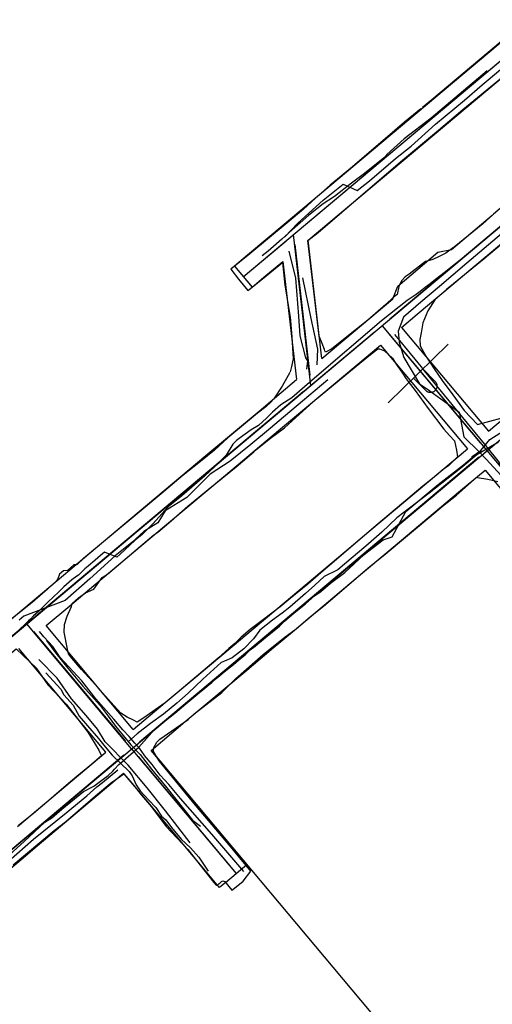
# Model space of a CAD drawing. Header units: inches. Extents: x 1 to 626000, y 0 to 7596230.
# Tile 36 of 68: x 620323 to 620416, y 7595198 to 7595391. Entities that reach past the tile are written whole.
import ezdxf

# ---------------------------------------------------------------- set-up
doc = ezdxf.new("R2010")
doc.units = ezdxf.units.IN
doc.header["$MEASUREMENT"] = 0

msp = doc.modelspace()

# ---------------------------------------------------------------- linework, layer by layer
for points in [[(620395.17, 7595433.1), (620395.37, 7595432.82), (620396.68, 7595431.24), (620399.66, 7595426.8), (620402.07, 7595423.41), (620402.14, 7595423.45), (620405.88, 7595417.36), (620410.58, 7595410.41), (620410.94, 7595410.02), (620411.78, 7595408.74), (620412.31, 7595408.13), (620413.46, 7595406.51), (620417.12, 7595401.12), (620417.68, 7595400.33), (620417.69, 7595400.33), (620422.21, 7595394.08), (620422.49, 7595392.48), (620421.9, 7595390.74), (620416.47, 7595386.03), (620403.78, 7595375.38), (620401.93, 7595373.85)], [(620226.57, 7595148.8), (620535.55, 7595407.99)], [(620366.73, 7595340.64), (620427.45, 7595391.58)], [(620423.72, 7595391.98), (620374.75, 7595350.9)], [(620378.16, 7595350.23), (620425.92, 7595390.3)], [(620380.04, 7595319.3), (620460.62, 7595386.9)], [(620405.06, 7595369.43), (620409.84, 7595373.45), (620425.76, 7595386.53), (620427.14, 7595387.29), (620429.23, 7595384.48), (620431.62, 7595381.11), (620434.2, 7595377.06), (620436.42, 7595373.73)], [(620401.64, 7595373.6), (620398.43, 7595370.96), (620394.14, 7595367.34), (620387.82, 7595361.92), (620383.79, 7595358.61), (620380.94, 7595356.09), (620378.58, 7595353.93), (620375.77, 7595351.55), (620368.01, 7595345.15), (620364.28, 7595342.1), (620365.8, 7595340.2), (620367.64, 7595337.97), (620367.84, 7595338.1), (620371.24, 7595340.83), (620374.44, 7595343.45), (620374.89, 7595339.02), (620375.96, 7595332.74), (620376.26, 7595328.86), (620376.52, 7595324.53), (620376.19, 7595323.01), (620375.96, 7595321.97), (620375.95, 7595321.95)], [(620436.42, 7595373.73), (620436.79, 7595373.2), (620435.94, 7595371.13), (620435.23, 7595369.7), (620434.42, 7595368.75), (620431.53, 7595366.2), (620429.81, 7595364.89), (620420.63, 7595357.01), (620415.86, 7595352.91), (620413.79, 7595351.05), (620408.17, 7595346.46)], [(620382.79, 7595326.08), (620382.68, 7595326.33), (620382.24, 7595327.53), (620381.65, 7595328.98), (620379.45, 7595347.74), (620381.44, 7595349.32), (620390.72, 7595357.29), (620398.04, 7595363.55), (620405.06, 7595369.43)], [(620440.24, 7595369.81), (620395.53, 7595332.3)], [(620441.92, 7595365.61), (620440.73, 7595365.71), (620439.89, 7595365.68), (620439.27, 7595365.42), (620435.67, 7595362.36), (620431.07, 7595358.5), (620429.8, 7595357.45), (620414.05, 7595344.14), (620411.62, 7595342.18)], [(620374.75, 7595350.9), (620367.55, 7595344.85)], [(620380.04, 7595319.3), (620376.63, 7595348.95)], [(620380.04, 7595319.3), (620376.63, 7595348.95)], [(620400.91, 7595333.29), (620419.07, 7595348.52)], [(620368.26, 7595341.93), (620375.1, 7595347.66)], [(620376.86, 7595346.96), (620379.81, 7595321.29)], [(620408.03, 7595346.36), (620406.53, 7595345.26), (620404.81, 7595344.41), (620403.76, 7595343.94), (620402.55, 7595343.62), (620399.29, 7595341.16), (620398.55, 7595340.62), (620397.82, 7595339.85), (620397.31, 7595338.73), (620396.94, 7595337.13), (620396.21, 7595336.56), (620394.77, 7595335.21)], [(620367.55, 7595344.85), (620364.99, 7595342.71)], [(620403.24, 7595324.08), (620404.37, 7595322.37), (620405.8, 7595320.28), (620407.88, 7595317.43), (620410.1, 7595314.36), (620412.77, 7595311.61), (620417.6, 7595312.95), (620417.63, 7595312.98), (620420.71, 7595315.69), (620423.22, 7595317.83), (620429.96, 7595323.26), (620438.87, 7595330.5), (620450.53, 7595340.27), (620453.58, 7595342.92), (620456.49, 7595345.14), (620456.51, 7595345.19)], [(620364.99, 7595342.71), (620368.46, 7595338.57)], [(620371.2, 7595340.87), (620374.52, 7595343.66)], [(620374.52, 7595343.66), (620377.19, 7595320.44)], [(620411.62, 7595342.18), (620408.02, 7595339.28), (620406.66, 7595338.13), (620404.33, 7595336.1), (620402.98, 7595333.93), (620402, 7595331.6), (620401.66, 7595329.6), (620401.41, 7595328.32), (620401.49, 7595327.07), (620402.59, 7595325.07), (620403.23, 7595324.1)], [(620368.46, 7595338.57), (620371.2, 7595340.87)], [(620414.9, 7595310.3), (620448.6, 7595338.57)], [(620394.77, 7595335.21), (620391.23, 7595332.09), (620386.43, 7595328.3)], [(620397.8, 7595330.68), (620400.91, 7595333.29)], [(620394, 7595331.02), (620414.57, 7595306.5)], [(620397.8, 7595330.68), (620414.9, 7595310.3)], [(620392.47, 7595329.73), (620325.78, 7595273.79)], [(620395.29, 7595329.48), (620413.28, 7595308.03)], [(620379.57, 7595315.39), (620393.67, 7595327.21)], [(620386.43, 7595328.3), (620384.11, 7595326.47), (620382.9, 7595325.84), (620382.79, 7595326.08)], [(620389.64, 7595323.7), (620392.04, 7595325.67), (620393.14, 7595326.5), (620393.47, 7595326.48), (620394.5, 7595326.11), (620396.04, 7595324.68), (620396.78, 7595323.46), (620397.91, 7595321.88), (620398.74, 7595320.63), (620399.14, 7595320.1)], [(620393.67, 7595327.21), (620410.76, 7595306.83)], [(620406.98, 7595327.39), (620395.21, 7595315.91)], [(620332.25, 7595267.55), (620331.54, 7595270.87), (620331.63, 7595272.35), (620332.14, 7595274.01), (620333.03, 7595275.88), (620333.14, 7595276.49), (620334.37, 7595277.58), (620335.75, 7595278.56), (620337.41, 7595279.32), (620339.06, 7595281.58), (620340.09, 7595282.28), (620349.19, 7595289.96), (620349.93, 7595290.53), (620352.58, 7595292.7), (620355.87, 7595295.62), (620359.82, 7595298.87), (620365.37, 7595303.33), (620368.79, 7595306.29), (620369.11, 7595306.61), (620372.07, 7595308.93), (620374.83, 7595310.98), (620377.7, 7595313.58), (620381.12, 7595316.69), (620389.64, 7595323.7)], [(620375.88, 7595321.82), (620374.37, 7595319.16), (620372.74, 7595316.67), (620372.71, 7595316.64), (620372.13, 7595316), (620371.2, 7595315.12), (620369.55, 7595313.85), (620367.17, 7595311.93), (620363.72, 7595308.99), (620361.08, 7595306.6), (620358.32, 7595304.4), (620354.96, 7595301.67), (620350.62, 7595298), (620335.35, 7595285.35), (620334.13, 7595284.12), (620333.48, 7595284.08), (620332.25, 7595282.99), (620331.41, 7595282.93), (620330.66, 7595282.27), (620330.33, 7595281.36), (620330.03, 7595280.93), (620328.28, 7595279.31), (620325.29, 7595276.69), (620317.08, 7595270.24)], [(620402.59, 7595318.29), (620400.18, 7595320.76)], [(620404.42, 7595320.07), (620402.01, 7595322.54)], [(620273.69, 7595230.1), (620380.04, 7595319.3)], [(620399.14, 7595320.1), (620400.5, 7595318.3), (620403.06, 7595314.76), (620406.12, 7595310.69), (620407.23, 7595309.49), (620408.22, 7595308.45), (620408.64, 7595306.63), (620408.83, 7595305.28), (620407.08, 7595303.61), (620405.78, 7595302.69), (620404.94, 7595301.89), (620402.03, 7595299.51), (620396.95, 7595295.29), (620392.82, 7595291.78), (620385.54, 7595285.54), (620381.95, 7595282.51), (620379.42, 7595280.26), (620375.96, 7595277.51), (620373.98, 7595275.84), (620370.72, 7595273.35), (620368.1, 7595271.42), (620366.33, 7595269.87), (620365.1, 7595268.66), (620363.91, 7595267.68), (620361.9, 7595265.85), (620360.95, 7595265.07), (620359.65, 7595263.94), (620355.88, 7595260.73), (620353.76, 7595258.98), (620351.38, 7595256.97), (620349.47, 7595255.61), (620347.2, 7595254.04), (620345.92, 7595253.17), (620345.19, 7595253.61), (620343.92, 7595254.2), (620342.69, 7595254.96), (620340.73, 7595257.13), (620338.59, 7595259.55), (620338.44, 7595259.73), (620334.98, 7595263.56), (620333.05, 7595265.75), (620332.45, 7595266.61), (620332.25, 7595267.55)], [(620380.04, 7595319.3), (620380.04, 7595319.3)], [(620404.42, 7595320.07), (620404.48, 7595320.01), (620404.53, 7595319.94), (620404.58, 7595319.86), (620404.63, 7595319.79), (620404.67, 7595319.71), (620404.7, 7595319.62), (620404.73, 7595319.54), (620404.75, 7595319.45), (620404.77, 7595319.37), (620404.78, 7595319.28), (620404.78, 7595319.19), (620404.78, 7595319.1), (620404.77, 7595319.01), (620404.75, 7595318.92), (620404.73, 7595318.84), (620404.7, 7595318.75), (620404.67, 7595318.67), (620404.63, 7595318.59), (620404.59, 7595318.51), (620404.54, 7595318.44), (620404.48, 7595318.37), (620404.43, 7595318.3), (620404.36, 7595318.24), (620404.29, 7595318.18), (620404.22, 7595318.13), (620404.15, 7595318.08), (620404.07, 7595318.04), (620403.99, 7595318), (620403.9, 7595317.97), (620403.82, 7595317.95), (620403.73, 7595317.93), (620403.64, 7595317.92), (620403.55, 7595317.91), (620403.47, 7595317.91), (620403.38, 7595317.91), (620403.29, 7595317.93), (620403.2, 7595317.94), (620403.12, 7595317.97), (620403.03, 7595318), (620402.95, 7595318.03), (620402.87, 7595318.08), (620402.8, 7595318.12), (620402.72, 7595318.17), (620402.66, 7595318.23), (620402.59, 7595318.29)], [(620378.5, 7595318.02), (619562.19, 7594633.25)], [(620373.67, 7595310.44), (620379.57, 7595315.39)], [(620363.25, 7595301.7), (620373.67, 7595310.44)], [(620413.03, 7595305.21), (620346.35, 7595249.27)], [(620405.57, 7595302.48), (620410.76, 7595306.83)], [(620414.57, 7595306.5), (620414.57, 7595306.5)], [(620414.57, 7595306.5), (620414.57, 7595306.5)], [(620414.57, 7595306.5), (620445.13, 7595270.07)], [(620348.48, 7595289.31), (620363.25, 7595301.7)], [(620391.42, 7595290.61), (620405.57, 7595302.48)], [(620409.43, 7595298.67), (620414.23, 7595302.7)], [(620414.23, 7595302.7), (620430.37, 7595283.46)], [(620321.56, 7595225.19), (620329.61, 7595231.9), (620331.85, 7595233.62), (620335.27, 7595236.65), (620337.69, 7595238.72), (620340.94, 7595241.39), (620341.73, 7595241.96), (620341.97, 7595242.13), (620343.28, 7595243.06), (620345.25, 7595240.75), (620346.75, 7595238.87), (620348.69, 7595236.56), (620351.59, 7595232.74), (620355.85, 7595228.22), (620360.97, 7595221.74), (620361.51, 7595221.16), (620361.62, 7595221.27), (620361.62, 7595221.27), (620361.79, 7595221.36), (620361.98, 7595221.5), (620362.19, 7595221.67), (620362.49, 7595221.9), (620362.72, 7595222.07), (620363.09, 7595221.94), (620363.89, 7595220.96), (620364.52, 7595220.21), (620364.67, 7595220.31), (620364.71, 7595220.34), (620366.69, 7595222.01), (620368.21, 7595223.94), (620363.91, 7595229.21), (620357.33, 7595236.88), (620350.22, 7595245.59), (620349.1, 7595247.46), (620349.19, 7595248.24), (620349.78, 7595249.29), (620350.37, 7595249.88), (620355.94, 7595253.7), (620357.07, 7595254.85), (620362.52, 7595259.03), (620365.23, 7595261.72), (620370.63, 7595266.5), (620372.69, 7595268.13), (620374.99, 7595269.98), (620377.12, 7595271.53), (620379.92, 7595273.96), (620382.49, 7595275.99), (620391.58, 7595283.78), (620394.24, 7595285.84), (620404.15, 7595294.19), (620405.86, 7595295.61), (620408.62, 7595297.79), (620412.62, 7595301.27), (620412.74, 7595301.25), (620414.74, 7595300.93), (620416.74, 7595300.47)], [(620394.93, 7595286.5), (620409.43, 7595298.67)], [(620337.38, 7595280), (620348.48, 7595289.31)], [(620390.15, 7595282.49), (620394.93, 7595286.5)], [(620376.79, 7595271.28), (620390.15, 7595282.49)], [(620332.7, 7595276.07), (620337.38, 7595280)], [(620328.05, 7595272.17), (620332.7, 7595276.07)], [(620368.67, 7595271.53), (620373.12, 7595275.26)], [(620344.81, 7595247.99), (620324.25, 7595272.5)], [(620324.26, 7595272.49), (620324.25, 7595272.5)], [(620324.26, 7595272.49), (620324.25, 7595272.5)], [(620324.25, 7595272.5), (620324.25, 7595272.5)], [(620325.53, 7595270.97), (620343.53, 7595249.52)], [(620345.15, 7595251.79), (620328.05, 7595272.17)], [(620372.21, 7595267.44), (620376.79, 7595271.28)], [(620280.37, 7595229.37), (620280.37, 7595229.37), (620278.3, 7595230.62), (620281.13, 7595232.95), (620284.06, 7595235.5), (620286.82, 7595237.74), (620290.67, 7595240.65), (620295.26, 7595244.79), (620297.12, 7595246.41), (620300.98, 7595249.67), (620301.85, 7595250.41), (620303.14, 7595251.45), (620307.03, 7595254.55), (620311.03, 7595257.92), (620316.2, 7595262.5), (620321.27, 7595266.89), (620322.14, 7595267.61), (620326.12, 7595263.8), (620326.16, 7595263.74)], [(620339.78, 7595247.29), (620322.69, 7595267.67)], [(620367.42, 7595263.42), (620372.21, 7595267.44)], [(620326.16, 7595263.74), (620328.34, 7595260.56), (620331.93, 7595256.76), (620333.83, 7595254.3), (620336.22, 7595251.21), (620338.4, 7595247.68), (620338.92, 7595246.58), (620336.93, 7595244.9), (620334.07, 7595242.56), (620331.94, 7595240.79), (620329.53, 7595238.64), (620327.7, 7595237.1), (620325.52, 7595235.3), (620322.62, 7595232.94)], [(620361.25, 7595258.26), (620367.42, 7595263.42)], [(620355.35, 7595253.3), (620361.25, 7595258.25)], [(620348.62, 7595247.65), (620355.35, 7595253.3)], [(620365.38, 7595223.47), (620344.8, 7595248)], [(620344.81, 7595247.99), (620344.81, 7595247.99)], [(620344.81, 7595247.99), (620344.81, 7595247.99)], [(620344.81, 7595247.99), (620344.81, 7595247.99)], [(620348.62, 7595247.65), (620486.56, 7595083.22)], [(620357.27, 7595237.33), (620348.62, 7595247.65)], [(620343.28, 7595246.7), (620304.71, 7595214.35)], [(620346.09, 7595246.47), (620364.09, 7595225)], [(620325.88, 7595228.58), (620343.25, 7595243.16)], [(620347.64, 7595237.92), (620343.25, 7595243.16)], [(620361.62, 7595221.26), (620347.64, 7595237.92)], [(620367.45, 7595225.21), (620357.27, 7595237.33)], [(620323.49, 7595226.58), (620325.88, 7595228.58)], [(620295.82, 7595203.37), (620323.49, 7595226.58)], [(620367.45, 7595225.21), (620363.25, 7595221.69)], [(620362.08, 7595220.71), (620361.62, 7595221.27)], [(620363.15, 7595221.6), (620362.08, 7595220.71)], [(620363.25, 7595221.69), (620363.15, 7595221.6)]]:
    msp.add_lwpolyline(points)
at = {"elevation": 0}
for points in [[(620379.48, 7595347.81), (620426.93, 7595387.62)], [(620382.15, 7595324.6), (620379.48, 7595347.81)], [(620404.98, 7595345.45), (620407.62, 7595345.97)], [(620397.08, 7595338.82), (620404.98, 7595345.45)], [(620396.11, 7595336.31), (620397.08, 7595338.82)], [(620382.15, 7595324.6), (620396.11, 7595336.31)], [(620359.41, 7595305.53), (620369.85, 7595314.28)], [(620344.67, 7595293.16), (620359.41, 7595305.53)], [(620333.91, 7595284.14), (620344.67, 7595293.16)], [(620328.92, 7595279.95), (620333.91, 7595284.14)], [(620319.96, 7595272.43), (620328.92, 7595279.95)]]:
    msp.add_lwpolyline(points, dxfattribs=at)
for points in [[(620374.92, 7595348.46, 196.3), (620377.47, 7595351.18, 196.71), (620382.42, 7595355.66, 197.36), (620386.33, 7595358.83, 197.92), (620389.08, 7595357.58, 198.05), (620391.55, 7595359.47, 198.47), (620396.65, 7595363.87, 199.09), (620399.74, 7595366.28, 199.41), (620404.49, 7595370.6, 199.88), (620410.17, 7595375.3, 200.65), (620413.64, 7595378.32, 201.34), (620420.05, 7595383.68, 202.16), (620423.58, 7595386.62, 202.6)], [(620414.64, 7595381.05, 205.1), (620403.64, 7595371.8, 203.57), (620398.33, 7595367.69, 203.12), (620394.93, 7595364.61, 202.74), (620394.54, 7595364.11, 202.66), (620390.58, 7595360.89, 202.27), (620388.02, 7595359.03, 201.81), (620384.66, 7595356.42, 201.16), (620382.43, 7595354.95, 200.95), (620379.64, 7595352.75, 200.51), (620377.91, 7595351.22, 200.24), (620376.37, 7595349.86, 200.07), (620374.31, 7595348.03, 199.82), (620372.16, 7595346.12, 199.54), (620371.66, 7595345.68, 199.38), (620370.48, 7595344.75, 199.19)], [(620440.22, 7595368.47, 200.13), (620437.48, 7595366.24, 199.49), (620431.03, 7595360.72, 198.26), (620425.1, 7595355.59, 197.14), (620418.31, 7595349.8, 196.02), (620410.62, 7595343.29, 195.09), (620405.3, 7595338.75, 194.08), (620401.64, 7595335.66, 193.76), (620398.24, 7595332.71, 193.44), (620397.14, 7595329.98, 193.18), (620397.34, 7595327.83, 192.86), (620398.25, 7595324.8, 192.58), (620401.37, 7595319.65, 192.11), (620403.36, 7595318.24, 192.27), (620409.17, 7595314.05, 192.12), (620410.09, 7595309.22, 191.85), (620413.06, 7595306.26, 191.65), (620414.54, 7595304.79, 191.35), (620417.34, 7595301.69, 190.96), (620418.88, 7595299.78, 190.7), (620422.13, 7595295.49, 190.17), (620426.55, 7595290.78, 189.21)], [(620407.62, 7595345.97, 0), (620415.65, 7595352.7, 0)], [(620416.89, 7595350.21, 201.06), (620412.32, 7595346.37, 200.19), (620409.34, 7595343.92, 199.71), (620407.53, 7595342.47, 199.36), (620406.81, 7595341.9, 199.14), (620404.77, 7595340.31, 198.87), (620403.18, 7595339.07, 198.64), (620402.46, 7595338.51, 198.49), (620401.49, 7595337.75, 198.33), (620400.72, 7595337.15, 198.18), (620398.92, 7595336.01, 197.88), (620393.92, 7595331.99, 196.95), (620380.71, 7595320.75, 196.13), (620378.79, 7595319.05, 195.94), (620376.27, 7595316.88, 195.67), (620374.14, 7595315.47, 195.31), (620372.46, 7595314.07, 195.09), (620371.33, 7595312.88, 194.9), (620369.72, 7595311.43, 194.6), (620368.3, 7595310.62, 194.37), (620365.91, 7595308.89, 194.06), (620365.42, 7595308.51, 193.96), (620364.72, 7595307.79, 193.98), (620363.36, 7595305.61, 194.02), (620361.08, 7595303.33, 194), (620359.14, 7595301.47, 194.21), (620354.68, 7595297.62, 194.34), (620352.02, 7595295.49, 194.52), (620348.99, 7595292.12, 194.74), (620346.91, 7595290.07, 194.99), (620345.5, 7595288.96, 194.82), (620342.47, 7595286.1, 195.08), (620341.91, 7595285.56, 195.13), (620339.48, 7595286.55, 195.4), (620338.71, 7595285.9, 195.49), (620337.1, 7595284.56, 195.56), (620336.81, 7595284.31, 195.85), (620336.26, 7595283.85, 196.42), (620335.62, 7595283.32, 196.5), (620334.35, 7595282.09, 195.82), (620334.08, 7595281.89, 195.99), (620333.08, 7595281.12, 195.87), (620332.01, 7595280.22, 195.98), (620331.52, 7595279.76, 195.94), (620330.47, 7595278.75, 195.98), (620329.48, 7595277.81, 196.12), (620328.36, 7595276.73, 196.44), (620327.91, 7595276.3, 196.53), (620327.42, 7595275.83, 196.65), (620327.35, 7595275.77, 196.6), (620326.58, 7595275.02, 196.6), (620325.57, 7595274.06, 196.73), (620324.93, 7595273.45, 196.82), (620324.57, 7595273.1, 196.84), (620324.08, 7595272.64, 196.85), (620322.6, 7595271.22, 197.13)], [(620375.72, 7595345.68, 199.72), (620376.97, 7595340.37, 199.2), (620377.57, 7595332.92, 197.78), (620377.82, 7595329.03, 197.21), (620378.96, 7595324.71, 196.25), (620379.34, 7595324.12, 195.97), (620379.13, 7595322.49, 196.04)], [(620378.35, 7595340.46, 195.51), (620380.03, 7595332.42, 194.1), (620381.33, 7595326.41, 193.05), (620381.22, 7595323.35, 192.21)], [(620396.47, 7595329.29, 196.9), (620397.44, 7595328.12, 196.89), (620398.92, 7595326.3, 196.84), (620401.01, 7595323.74, 196.77), (620401.68, 7595322.93, 196.93), (620402.29, 7595322.18, 196.85), (620403.19, 7595321.08, 196.69), (620405.62, 7595318.12, 196.29), (620409.8, 7595313, 196), (620414.03, 7595307.83, 195.44), (620417, 7595304.2, 195.06), (620418.52, 7595300.38, 194.62), (620419.35, 7595299.41, 194.43), (620420.37, 7595298.2, 194.24), (620421.11, 7595297.32, 194.07), (620421.86, 7595296.44, 193.92), (620423.17, 7595294.76, 193.66), (620424.53, 7595293.14, 193.43), (620426, 7595291.38, 193.09), (620427.9, 7595289.1, 192.76), (620429.16, 7595288.06, 192.56), (620434.68, 7595282.17, 191.33), (620442.17, 7595274.38, 189.98), (620444.11, 7595270.71, 189.64)], [(620383.38, 7595320.41, 192.26), (620378.39, 7595316.22, 191.58), (620373.77, 7595312.36, 191.26), (620372.08, 7595310.94, 190.97), (620368.2, 7595307.7, 190.51), (620364.18, 7595304.46, 190.36), (620360.27, 7595301.87, 190.3), (620355.67, 7595297.32, 190.08), (620351.37, 7595294.67, 190.29), (620349.94, 7595292.35, 190.34), (620347.23, 7595290.6, 190.53), (620344.86, 7595288.48, 190.82), (620341.56, 7595285.83, 191.43), (620336.59, 7595281.32, 191.97), (620331.77, 7595277.08, 192.38), (620323.67, 7595274.04, 193.44), (620322.75, 7595273.24, 193.49)], [(620369.85, 7595314.28, 0), (620377.19, 7595320.44, 0)], [(620320.91, 7595227.25, 192.43), (620323.69, 7595229.79, 192.66), (620327.8, 7595233.56, 192.97), (620329.17, 7595234.44, 193.13), (620331.14, 7595236.09, 193.28), (620332.87, 7595237.54, 193.52), (620335.34, 7595239.62, 193.68), (620337.41, 7595240.64, 193.79), (620339.2, 7595241.99, 193.86), (620340.19, 7595242.72, 193.96), (620341.1, 7595243.57, 194.07), (620341.46, 7595243.99, 194.13), (620342.29, 7595244.86, 194.24), (620342.66, 7595245.13, 194.19), (620346.2, 7595248.26, 194.64), (620349.34, 7595251.73, 194.72), (620351.16, 7595253.24, 194.9), (620353.27, 7595254.99, 195.09), (620354.54, 7595256.04, 195.27), (620355.47, 7595256.81, 195.18), (620357.84, 7595258.77, 195.02), (620359.16, 7595259.86, 195.12), (620360.02, 7595260.57, 195.3), (620360.54, 7595261.01, 195.3), (620361.45, 7595261.76, 195.19), (620362.14, 7595262.33, 195.33), (620363.02, 7595263.06, 195.14), (620364.22, 7595264.05, 194.71), (620364.81, 7595264.54, 194.51), (620365.86, 7595265.42, 194.16), (620367.09, 7595266.43, 193.66), (620367.09, 7595266.43, 193.66), (620368.09, 7595267.4, 193.39), (620369.07, 7595268.14, 193.26), (620369.63, 7595268.6, 193.18), (620370.35, 7595269.18, 193.24), (620371.12, 7595269.81, 193.21), (620373.85, 7595272.04, 192.63), (620374.86, 7595273.02, 192.46), (620376.72, 7595274.68, 192.15), (620378.95, 7595276.41, 191.63), (620380.73, 7595277.99, 191.41), (620381.98, 7595278.85, 191.16), (620383.89, 7595280.47, 190.98), (620386.66, 7595282.6, 190.94), (620390.42, 7595286.06, 191.2), (620391.14, 7595286.62, 191.27), (620392.26, 7595287.48, 191.48), (620394.23, 7595288.99, 191.78), (620395.95, 7595289.56, 192.08), (620398.65, 7595294.55, 193.01), (620405.01, 7595299.85, 194.15), (620410, 7595303.73, 194.9), (620411.72, 7595305.16, 195.11), (620411.7, 7595305.37, 195.39), (620413.42, 7595306.51, 195.43), (620415.15, 7595308.66, 195.42), (620419.83, 7595311.65, 196.12)], [(620416.84, 7595308.14, 191.85), (620412.64, 7595305.67, 191.28), (620409.49, 7595303.09, 190.85), (620403.22, 7595298.14, 189.72), (620398.3, 7595294.33, 188.91), (620396.89, 7595293.29, 188.7), (620393.94, 7595290.48, 188.16), (620390.8, 7595287.72, 187.77), (620387.93, 7595285.35, 187.63), (620385.28, 7595283.09, 187.72), (620382.6, 7595281.8, 187.75), (620380.81, 7595280.1, 187.96), (620378.95, 7595278.46, 188.15), (620375.89, 7595275.8, 188.39), (620374.35, 7595274.62, 188.42), (620372.47, 7595273.25, 188.7), (620369.98, 7595271.28, 189.22), (620368.76, 7595269.56, 189.79), (620366.87, 7595267.58, 190.22), (620364.54, 7595265.82, 190.77), (620363.03, 7595265.2, 190.99), (620362.42, 7595264.94, 191), (620358.79, 7595261.64, 191.56), (620355.95, 7595258.91, 191.83), (620353.67, 7595256.93, 191.84), (620351.1, 7595254.77, 191.76), (620348.5, 7595252.97, 191.62), (620345.9, 7595250.9, 191.45), (620344.19, 7595249.39, 191.42)], [(620386.66, 7595286.61, 0), (620391.42, 7595290.61, 0)], [(620373.12, 7595275.26, 0), (620386.66, 7595286.61, 0)], [(620366.87, 7595223.88, 190.11), (620360.59, 7595231.18, 191.15), (620354.4, 7595238.24, 192.67), (620352.1, 7595240.97, 193.53), (620350.42, 7595242.77, 194.1), (620348.84, 7595244.92, 194.13), (620347.36, 7595246.66, 194.36), (620347.3, 7595246.75, 194.39), (620347.28, 7595246.78, 194.58), (620346.34, 7595248.11, 194.63), (620345.43, 7595249.06, 194.73), (620344.3, 7595250.39, 194.64), (620343.07, 7595251.7, 194.65), (620341.32, 7595253.78, 195.14), (620337.78, 7595257.8, 195.81), (620335.01, 7595261.29, 196.51), (620333.36, 7595263.15, 196.45), (620330.79, 7595265.89, 196.47), (620329.35, 7595268.06, 196.4), (620327.6, 7595269.98, 196.5), (620326.72, 7595271.03, 196.6)], [(620364.55, 7595268.07, 0), (620368.67, 7595271.53, 0)], [(620328.08, 7595269.23, 192.92), (620329.92, 7595266.76, 192.69), (620332.27, 7595263.83, 192.29), (620335.26, 7595260.25, 191.96), (620338.64, 7595256.46, 191.78), (620340.24, 7595254.4, 191.57), (620341.66, 7595252.41, 191.3), (620344.66, 7595248.77, 190.62), (620346.51, 7595246.84, 190.35), (620348.69, 7595243.97, 189.98), (620351.71, 7595240.29, 189.31), (620356.74, 7595233.97, 188), (620358.33, 7595232.79, 188.1)], [(620357.66, 7595262.29, 0), (620364.55, 7595268.07, 0)], [(620356.29, 7595229.51, 187.91), (620351.46, 7595235.79, 188.82), (620347.86, 7595240.31, 189.68), (620344.15, 7595244.77, 190.4), (620339.62, 7595249.33, 191.08), (620338.14, 7595251.85, 191.43), (620335.88, 7595254.54, 191.52), (620333, 7595257.8, 191.57), (620330.17, 7595261.84, 192.04), (620326.56, 7595265.52, 192.64)], [(620327.98, 7595262.88, 196.28), (620330.94, 7595259.66, 196.25), (620331.49, 7595258.55, 196.19), (620333.36, 7595256.55, 195.85), (620334.51, 7595254.41, 195.74), (620336.17, 7595252.46, 195.49), (620338.34, 7595250, 194.97), (620339.63, 7595248.38, 194.67), (620341.01, 7595246.72, 194.29), (620344.32, 7595243.53, 194.09), (620344.95, 7595242.68, 194), (620345.72, 7595240.88, 194.08), (620346.51, 7595239.72, 193.88), (620348.2, 7595237.87, 193.47), (620349.57, 7595236.42, 193.03), (620350.68, 7595234.76, 192.56), (620351.56, 7595234.01, 192.28), (620352.67, 7595232.49, 192), (620354.57, 7595230.24, 191.61), (620356.4, 7595228.56, 191.33), (620357.99, 7595226.71, 190.9), (620359.85, 7595223.97, 190.53)], [(620351.42, 7595257.05, 0), (620357.66, 7595262.29, 0)], [(620345.15, 7595251.79, 0), (620351.42, 7595257.05, 0)], [(620322.43, 7595232.74, 0), (620339.78, 7595247.29, 0)], [(620299.83, 7595209.07, 187.03), (620303.64, 7595212.12, 187.37), (620308.24, 7595215.35, 187.62), (620311.39, 7595218.21, 188), (620314.54, 7595220.75, 188.31), (620319.03, 7595224.49, 188.93), (620325.55, 7595230.23, 189.43), (620331.94, 7595235.41, 189.85), (620335.99, 7595238.77, 190.18), (620337.97, 7595240.48, 190.33), (620339.08, 7595241.37, 190.45), (620342.12, 7595243.85, 190.49)]]:
    msp.add_polyline3d(points)

doc.saveas('drawing.dxf')
